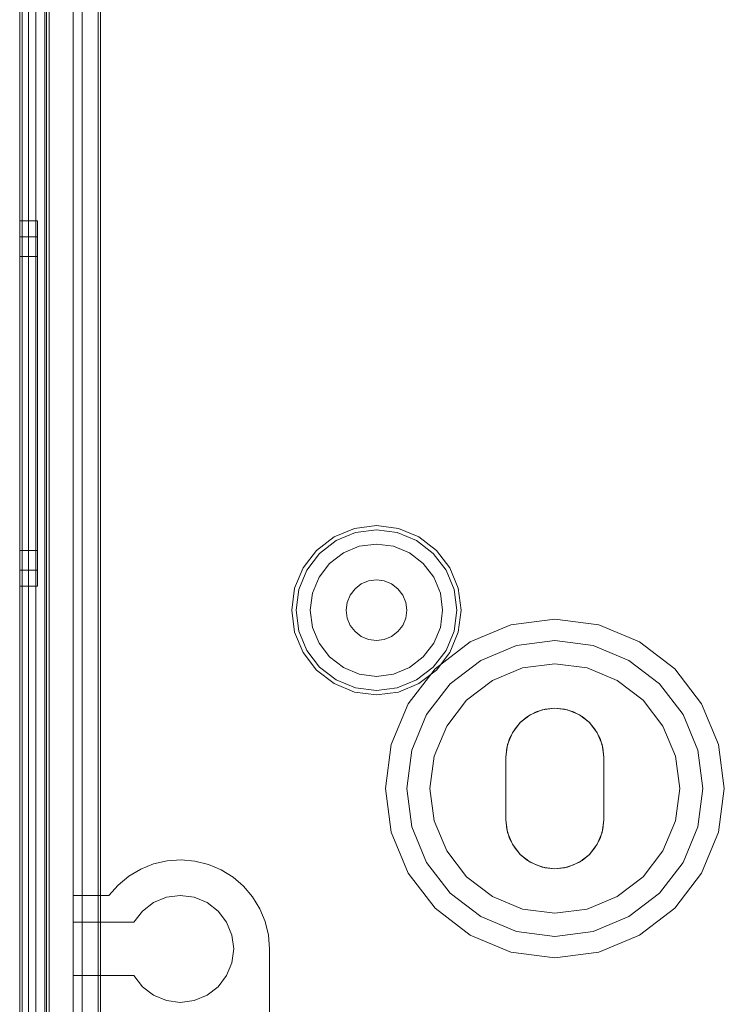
# Model space of a CAD drawing. Extents: x -620 to 300, y 62 to 1112.
# Tile 132 of 200: x 166.575 to 167.192, y 602.736 to 603.599. Entities that reach past the tile are written whole.
import ezdxf

# ---------------------------------------------------------------- set-up
doc = ezdxf.new("R2010")
doc.units = 0
doc.layers.get('0').update_dxf_attribs({"lineweight": 13})

# ---------------------------------------------------------------- blocks, each defined once
blk = doc.blocks.new('Referenz-A06CPVRZL0')
at = {"color": 9, "linetype": 'ByBlock', "lineweight": 13, "ltscale": 0.13, "true_color": 0xc1c9c4}
for p, q in [((166.57515, 605.1517), (166.57515, 602.57358)), ((166.57515, 602.57358), (166.57515, 605.1517)), ((166.59703, 602.57358), (166.59703, 605.1517)), ((166.57515, 602.66733), (166.57515, 605.05795)), ((166.58297, 602.66733), (166.58297, 605.05795)), ((166.59703, 605.0142), (166.59703, 602.71108)), ((166.62203, 602.71108), (166.62203, 605.0142)), ((166.57515, 603.86264), (166.57515, 602.66733)), ((166.57515, 603.86264), (166.57515, 602.65951)), ((166.57515, 602.65951), (166.57515, 603.86264)), ((166.58297, 602.66733), (166.58297, 603.86264)), ((166.58297, 602.65951), (166.58297, 603.86264)), ((166.58297, 603.86264), (166.58297, 602.65951)), ((166.62203, 603.65561), (166.62203, 602.83139)), ((166.6439, 603.65561), (166.6439, 602.84832)), ((166.6439, 602.83139), (166.6439, 603.65561)), ((166.59859, 602.57358), (166.59859, 603.62826)), ((166.59078, 603.42279), (166.57515, 603.42279)), ((166.57515, 603.42279), (166.57515, 603.41734)), ((166.57515, 603.41734), (166.57515, 603.42279)), ((166.59078, 603.41972), (166.59078, 603.42279)), ((166.59078, 603.41972), (166.59078, 603.42279)), ((166.57515, 603.41734), (166.57515, 603.40134)), ((166.57515, 603.40134), (166.57515, 603.41734)), ((166.59078, 603.4106), (166.59078, 603.41972)), ((166.59078, 603.4106), (166.59078, 603.41972)), ((166.59078, 603.40873), (166.57515, 603.40873)), ((166.57515, 603.40873), (166.57515, 603.40375)), ((166.57515, 603.40375), (166.57515, 603.40873)), ((166.57515, 603.40375), (166.57515, 603.38916)), ((166.57515, 603.38916), (166.57515, 603.40375)), ((166.59078, 603.3958), (166.59078, 603.4106)), ((166.59078, 603.3958), (166.59078, 603.4106)), ((166.59078, 603.40592), (166.59078, 603.40873)), ((166.59078, 603.40592), (166.59078, 603.40873)), ((166.59078, 603.39761), (166.59078, 603.40592)), ((166.59078, 603.39761), (166.59078, 603.40592)), ((166.57515, 603.40134), (166.57515, 603.37589)), ((166.57515, 603.37589), (166.57515, 603.40134)), ((166.59078, 603.38411), (166.59078, 603.39761)), ((166.59078, 603.38411), (166.59078, 603.39761)), ((166.59078, 603.37589), (166.59078, 603.3958)), ((166.59078, 603.37589), (166.59078, 603.3958)), ((166.57515, 603.39154), (166.57515, 603.38715)), ((166.59078, 603.39154), (166.57515, 603.39154)), ((166.57515, 603.38715), (166.57515, 603.39154)), ((166.57515, 603.38916), (166.57515, 603.36594)), ((166.57515, 603.36594), (166.57515, 603.38916)), ((166.57515, 603.38715), (166.57515, 603.37427)), ((166.57515, 603.37427), (166.57515, 603.38715)), ((166.59078, 603.38715), (166.59078, 603.39154)), ((166.59078, 603.38715), (166.59078, 603.39154)), ((166.59078, 603.37427), (166.59078, 603.38715)), ((166.59078, 603.37427), (166.59078, 603.38715)), ((166.59078, 603.36594), (166.59078, 603.38411)), ((166.59078, 603.36594), (166.59078, 603.38411)), ((166.57515, 603.37589), (166.57515, 603.34272)), ((166.57515, 603.34272), (166.57515, 603.37589)), ((166.57515, 603.37427), (166.57515, 603.35379)), ((166.57515, 603.35379), (166.57515, 603.37427)), ((166.59078, 603.35162), (166.59078, 603.37589)), ((166.59078, 603.35162), (166.59078, 603.37589)), ((166.59078, 603.35379), (166.59078, 603.37427)), ((166.59078, 603.35379), (166.59078, 603.37427)), ((166.57515, 603.36594), (166.57515, 603.33569)), ((166.57515, 603.33569), (166.57515, 603.36594)), ((166.59078, 603.3438), (166.59078, 603.36594)), ((166.59078, 603.3438), (166.59078, 603.36594)), ((166.57515, 603.35379), (166.57515, 603.32709)), ((166.57515, 603.32709), (166.57515, 603.35379)), ((166.59078, 603.32709), (166.59078, 603.35379)), ((166.59078, 603.32709), (166.59078, 603.35379)), ((166.59078, 603.32393), (166.59078, 603.35162)), ((166.59078, 603.32393), (166.59078, 603.35162)), ((166.57515, 603.34272), (166.57515, 603.30409)), ((166.57515, 603.30409), (166.57515, 603.34272)), ((166.59078, 603.31855), (166.59078, 603.3438)), ((166.59078, 603.31855), (166.59078, 603.3438)), ((166.57515, 603.33569), (166.57515, 603.30045)), ((166.57515, 603.30045), (166.57515, 603.33569)), ((166.57515, 603.32709), (166.57515, 603.296)), ((166.57515, 603.296), (166.57515, 603.32709)), ((166.59078, 603.296), (166.59078, 603.32709)), ((166.59078, 603.296), (166.59078, 603.32709)), ((166.59078, 603.29388), (166.59078, 603.32393)), ((166.59078, 603.29388), (166.59078, 603.32393)), ((166.59078, 603.29114), (166.59078, 603.31855)), ((166.59078, 603.29114), (166.59078, 603.31855)), ((166.57515, 603.30409), (166.57515, 603.26264)), ((166.57515, 603.26264), (166.57515, 603.30409)), ((166.57515, 603.30045), (166.57515, 603.26264)), ((166.57515, 603.26264), (166.57515, 603.30045)), ((166.57515, 603.296), (166.57515, 603.26264)), ((166.57515, 603.26264), (166.57515, 603.296)), ((166.59078, 603.26264), (166.59078, 603.296)), ((166.59078, 603.26264), (166.59078, 603.296)), ((166.59078, 603.26264), (166.59078, 603.29388)), ((166.59078, 603.26264), (166.59078, 603.29388)), ((166.59078, 603.26264), (166.59078, 603.29114)), ((166.59078, 603.26264), (166.59078, 603.29114)), ((166.57515, 603.26264), (166.57515, 603.22483)), ((166.57515, 603.26264), (166.57515, 603.22119)), ((166.57515, 603.26264), (166.57515, 603.22927)), ((166.57515, 603.22483), (166.57515, 603.26264)), ((166.57515, 603.22119), (166.57515, 603.26264)), ((166.57515, 603.22927), (166.57515, 603.26264)), ((166.59078, 603.23414), (166.59078, 603.26264)), ((166.59078, 603.23139), (166.59078, 603.26264)), ((166.59078, 603.22927), (166.59078, 603.26264)), ((166.59078, 603.23414), (166.59078, 603.26264)), ((166.59078, 603.23139), (166.59078, 603.26264)), ((166.59078, 603.22927), (166.59078, 603.26264)), ((166.59078, 603.20673), (166.59078, 603.23414)), ((166.59078, 603.20673), (166.59078, 603.23414)), ((166.59078, 603.20135), (166.59078, 603.23139)), ((166.59078, 603.20135), (166.59078, 603.23139)), ((166.57515, 603.22927), (166.57515, 603.19819)), ((166.57515, 603.19819), (166.57515, 603.22927)), ((166.57515, 603.22483), (166.57515, 603.18959)), ((166.57515, 603.18959), (166.57515, 603.22483)), ((166.59078, 603.19819), (166.59078, 603.22927)), ((166.59078, 603.19819), (166.59078, 603.22927)), ((166.57515, 603.22119), (166.57515, 603.18256)), ((166.57515, 603.18256), (166.57515, 603.22119)), ((166.59078, 603.18147), (166.59078, 603.20673)), ((166.59078, 603.18147), (166.59078, 603.20673)), ((166.57515, 603.19819), (166.57515, 603.17149)), ((166.57515, 603.17149), (166.57515, 603.19819)), ((166.59078, 603.17366), (166.59078, 603.20135)), ((166.59078, 603.17366), (166.59078, 603.20135)), ((166.59078, 603.17149), (166.59078, 603.19819)), ((166.59078, 603.17149), (166.59078, 603.19819)), ((166.57515, 603.18959), (166.57515, 603.15933)), ((166.57515, 603.15933), (166.57515, 603.18959)), ((166.57515, 603.18256), (166.57515, 603.14939)), ((166.57515, 603.14939), (166.57515, 603.18256)), ((166.59078, 603.15933), (166.59078, 603.18147)), ((166.59078, 603.15933), (166.59078, 603.18147)), ((166.57515, 603.17149), (166.57515, 603.151)), ((166.57515, 603.151), (166.57515, 603.17149)), ((166.59078, 603.14939), (166.59078, 603.17366)), ((166.59078, 603.14939), (166.59078, 603.17366)), ((166.59078, 603.151), (166.59078, 603.17149)), ((166.59078, 603.151), (166.59078, 603.17149)), ((166.57515, 603.15933), (166.57515, 603.13612)), ((166.57515, 603.13612), (166.57515, 603.15933)), ((166.59078, 603.14117), (166.59078, 603.15933)), ((166.59078, 603.14117), (166.59078, 603.15933)), ((166.86845, 603.15308), (166.85055, 603.14566)), ((166.88765, 603.15561), (166.86845, 603.15308)), ((166.90686, 603.15308), (166.88765, 603.15561)), ((166.92476, 603.14566), (166.90686, 603.15308)), ((166.57515, 603.151), (166.57515, 603.13812)), ((166.57515, 603.13812), (166.57515, 603.151)), ((166.57515, 603.14939), (166.57515, 603.12394)), ((166.57515, 603.12394), (166.57515, 603.14939)), ((166.59078, 603.13812), (166.59078, 603.151)), ((166.59078, 603.13812), (166.59078, 603.151)), ((166.59078, 603.12947), (166.59078, 603.14939)), ((166.59078, 603.12947), (166.59078, 603.14939)), ((166.85055, 603.14566), (166.83517, 603.13387)), ((166.85246, 603.14236), (166.86943, 603.14939)), ((166.86943, 603.14939), (166.88765, 603.15179)), ((166.88765, 603.15179), (166.90588, 603.14939)), ((166.90588, 603.14939), (166.92285, 603.14236)), ((166.94014, 603.13387), (166.92476, 603.14566)), ((166.57515, 603.13812), (166.57515, 603.13373)), ((166.57515, 603.13373), (166.57515, 603.13812)), ((166.57515, 603.13612), (166.57515, 603.12152)), ((166.57515, 603.12152), (166.57515, 603.13612)), ((166.59078, 603.12767), (166.59078, 603.14117)), ((166.59078, 603.12767), (166.59078, 603.14117)), ((166.59078, 603.13373), (166.59078, 603.13812)), ((166.59078, 603.13373), (166.59078, 603.13812)), ((166.83788, 603.13117), (166.85246, 603.14236)), ((166.87265, 603.13738), (166.85867, 603.13159)), ((166.87265, 603.13738), (166.85867, 603.13159)), ((166.88765, 603.13936), (166.87265, 603.13738)), ((166.88765, 603.13936), (166.87265, 603.13738)), ((166.90266, 603.13738), (166.88765, 603.13936)), ((166.90266, 603.13738), (166.88765, 603.13936)), ((166.91664, 603.13159), (166.90266, 603.13738)), ((166.91664, 603.13159), (166.90266, 603.13738)), ((166.92285, 603.14236), (166.93743, 603.13117)), ((166.57515, 603.13373), (166.59078, 603.13373)), ((166.59078, 603.11467), (166.59078, 603.12947)), ((166.59078, 603.11467), (166.59078, 603.12947)), ((166.59078, 603.11935), (166.59078, 603.12767)), ((166.59078, 603.11935), (166.59078, 603.12767)), ((166.83517, 603.13387), (166.82338, 603.1185)), ((166.82669, 603.11659), (166.83788, 603.13117)), ((166.85867, 603.13159), (166.84666, 603.12238)), ((166.85867, 603.13159), (166.84666, 603.12238)), ((166.92865, 603.12238), (166.91664, 603.13159)), ((166.92865, 603.12238), (166.91664, 603.13159)), ((166.93743, 603.13117), (166.94862, 603.11659)), ((166.95193, 603.1185), (166.94014, 603.13387)), ((166.57515, 603.12394), (166.57515, 603.10794)), ((166.57515, 603.10794), (166.57515, 603.12394)), ((166.57515, 603.12152), (166.57515, 603.11654)), ((166.57515, 603.11654), (166.57515, 603.12152)), ((166.59078, 603.11654), (166.59078, 603.11935)), ((166.59078, 603.11654), (166.59078, 603.11935)), ((166.82338, 603.1185), (166.81597, 603.1006)), ((166.84666, 603.12238), (166.83745, 603.11037)), ((166.84666, 603.12238), (166.83745, 603.11037)), ((166.93786, 603.11037), (166.92865, 603.12238)), ((166.93786, 603.11037), (166.92865, 603.12238)), ((166.95934, 603.1006), (166.95193, 603.1185)), ((166.57515, 603.11654), (166.59078, 603.11654)), ((166.59078, 603.10556), (166.59078, 603.11467)), ((166.59078, 603.10556), (166.59078, 603.11467)), ((166.81965, 603.09961), (166.82669, 603.11659)), ((166.83745, 603.11037), (166.83166, 603.09639)), ((166.83745, 603.11037), (166.83166, 603.09639)), ((166.94365, 603.09639), (166.93786, 603.11037)), ((166.94365, 603.09639), (166.93786, 603.11037)), ((166.94862, 603.11659), (166.95566, 603.09961)), ((166.57515, 603.10794), (166.57515, 603.10248)), ((166.57515, 603.10248), (166.57515, 603.10794)), ((166.57515, 603.10248), (166.59078, 603.10248)), ((166.59078, 603.10248), (166.59078, 603.10556)), ((166.59078, 603.10248), (166.59078, 603.10556)), ((166.87437, 603.10439), (166.86887, 603.10017)), ((166.86887, 603.10017), (166.87437, 603.10439)), ((166.88078, 603.10705), (166.87437, 603.10439)), ((166.87437, 603.10439), (166.88078, 603.10705)), ((166.88765, 603.10795), (166.88078, 603.10705)), ((166.88078, 603.10705), (166.88765, 603.10795)), ((166.89453, 603.10705), (166.88765, 603.10795)), ((166.88765, 603.10795), (166.89453, 603.10705)), ((166.90094, 603.10439), (166.89453, 603.10705)), ((166.89453, 603.10705), (166.90094, 603.10439)), ((166.90644, 603.10017), (166.90094, 603.10439)), ((166.90094, 603.10439), (166.90644, 603.10017)), ((166.81597, 603.1006), (166.81344, 603.08139)), ((166.81726, 603.08139), (166.81965, 603.09961)), ((166.83166, 603.09639), (166.82969, 603.08139)), ((166.83166, 603.09639), (166.82969, 603.08139)), ((166.86465, 603.09467), (166.862, 603.08826)), ((166.862, 603.08826), (166.86465, 603.09467)), ((166.86887, 603.10017), (166.86465, 603.09467)), ((166.86465, 603.09467), (166.86887, 603.10017)), ((166.91066, 603.09467), (166.90644, 603.10017)), ((166.90644, 603.10017), (166.91066, 603.09467)), ((166.91331, 603.08826), (166.91066, 603.09467)), ((166.91066, 603.09467), (166.91331, 603.08826)), ((166.94562, 603.08139), (166.94365, 603.09639)), ((166.94562, 603.08139), (166.94365, 603.09639)), ((166.95566, 603.09961), (166.95805, 603.08139)), ((166.96187, 603.08139), (166.95934, 603.1006)), ((166.862, 603.08826), (166.86109, 603.08139)), ((166.86109, 603.08139), (166.862, 603.08826)), ((166.91422, 603.08139), (166.91331, 603.08826)), ((166.91331, 603.08826), (166.91422, 603.08139)), ((166.81344, 603.08139), (166.81597, 603.06218)), ((166.81965, 603.06317), (166.81726, 603.08139)), ((166.82969, 603.08139), (166.83166, 603.06638)), ((166.82969, 603.08139), (166.83166, 603.06638)), ((166.86109, 603.08139), (166.862, 603.07451)), ((166.862, 603.07451), (166.86109, 603.08139)), ((166.91331, 603.07451), (166.91422, 603.08139)), ((166.91422, 603.08139), (166.91331, 603.07451)), ((166.94365, 603.06638), (166.94562, 603.08139)), ((166.94365, 603.06638), (166.94562, 603.08139)), ((166.95805, 603.08139), (166.95566, 603.06317)), ((166.95934, 603.06218), (166.96187, 603.08139)), ((166.83166, 603.06638), (166.83745, 603.0524)), ((166.83166, 603.06638), (166.83745, 603.0524)), ((166.862, 603.07451), (166.86465, 603.06811)), ((166.86465, 603.06811), (166.862, 603.07451)), ((166.86465, 603.06811), (166.86887, 603.06261)), ((166.86887, 603.06261), (166.86465, 603.06811)), ((166.90644, 603.06261), (166.91066, 603.06811)), ((166.91066, 603.06811), (166.90644, 603.06261)), ((166.91066, 603.06811), (166.91331, 603.07451)), ((166.91331, 603.07451), (166.91066, 603.06811)), ((166.93786, 603.0524), (166.94365, 603.06638)), ((166.93786, 603.0524), (166.94365, 603.06638)), ((167.00549, 603.06852), (166.96969, 603.05369)), ((167.00549, 603.06852), (166.96969, 603.05369)), ((167.0439, 603.07358), (167.00549, 603.06852)), ((167.0439, 603.07358), (167.00549, 603.06852)), ((167.08232, 603.06852), (167.0439, 603.07358)), ((167.08232, 603.06852), (167.0439, 603.07358)), ((167.11812, 603.05369), (167.08232, 603.06852)), ((167.11812, 603.05369), (167.08232, 603.06852)), ((166.81597, 603.06218), (166.82338, 603.04428)), ((166.82669, 603.04619), (166.81965, 603.06317)), ((166.86887, 603.06261), (166.87437, 603.05838)), ((166.87437, 603.05838), (166.86887, 603.06261)), ((166.87437, 603.05838), (166.88078, 603.05573)), ((166.88078, 603.05573), (166.87437, 603.05838)), ((166.89453, 603.05573), (166.90094, 603.05838)), ((166.90094, 603.05838), (166.89453, 603.05573)), ((166.90094, 603.05838), (166.90644, 603.06261)), ((166.90644, 603.06261), (166.90094, 603.05838)), ((166.95566, 603.06317), (166.94862, 603.04619)), ((166.95193, 603.04428), (166.95934, 603.06218)), ((166.83745, 603.0524), (166.84666, 603.0404)), ((166.83745, 603.0524), (166.84666, 603.0404)), ((166.88078, 603.05573), (166.88765, 603.05483)), ((166.88765, 603.05483), (166.88078, 603.05573)), ((166.88765, 603.05483), (166.89453, 603.05573)), ((166.89453, 603.05573), (166.88765, 603.05483)), ((166.92865, 603.0404), (166.93786, 603.0524)), ((166.92865, 603.0404), (166.93786, 603.0524)), ((166.96969, 603.05369), (166.93894, 603.0301)), ((166.96969, 603.05369), (166.93894, 603.0301)), ((166.97906, 603.03745), (167.01034, 603.05041)), ((167.01034, 603.05041), (166.97906, 603.03745)), ((167.01034, 603.05041), (167.0439, 603.05483)), ((167.0439, 603.05483), (167.01034, 603.05041)), ((167.0439, 603.05483), (167.07747, 603.05041)), ((167.07747, 603.05041), (167.0439, 603.05483)), ((167.07747, 603.05041), (167.10875, 603.03745)), ((167.10875, 603.03745), (167.07747, 603.05041)), ((167.14887, 603.0301), (167.11812, 603.05369)), ((167.14887, 603.0301), (167.11812, 603.05369)), ((166.82338, 603.04428), (166.83517, 603.02891)), ((166.83788, 603.03161), (166.82669, 603.04619)), ((166.84666, 603.0404), (166.85867, 603.03119)), ((166.84666, 603.0404), (166.85867, 603.03119)), ((166.91664, 603.03119), (166.92865, 603.0404)), ((166.91664, 603.03119), (166.92865, 603.0404)), ((166.94862, 603.04619), (166.93743, 603.03161)), ((166.94014, 603.02891), (166.95193, 603.04428)), ((166.85246, 603.02042), (166.83788, 603.03161)), ((166.93743, 603.03161), (166.92285, 603.02042)), ((166.9522, 603.01684), (166.97906, 603.03745)), ((166.97906, 603.03745), (166.9522, 603.01684)), ((167.0439, 603.03451), (167.0156, 603.03079)), ((167.0156, 603.03079), (167.0439, 603.03451)), ((167.07221, 603.03079), (167.0439, 603.03451)), ((167.0439, 603.03451), (167.07221, 603.03079)), ((167.10875, 603.03745), (167.13561, 603.01684)), ((167.13561, 603.01684), (167.10875, 603.03745)), ((166.83517, 603.02891), (166.85055, 603.01711)), ((166.85867, 603.03119), (166.87265, 603.02539)), ((166.85867, 603.03119), (166.87265, 603.02539)), ((166.87265, 603.02539), (166.88765, 603.02342)), ((166.87265, 603.02539), (166.88765, 603.02342)), ((166.88765, 603.02342), (166.90266, 603.02539)), ((166.88765, 603.02342), (166.90266, 603.02539)), ((166.90266, 603.02539), (166.91664, 603.03119)), ((166.90266, 603.02539), (166.91664, 603.03119)), ((166.93894, 603.0301), (166.91535, 602.99936)), ((166.93894, 603.0301), (166.91535, 602.99936)), ((166.92476, 603.01711), (166.94014, 603.02891)), ((167.0156, 603.03079), (166.98922, 603.01986)), ((166.98922, 603.01986), (167.0156, 603.03079)), ((167.09859, 603.01986), (167.07221, 603.03079)), ((167.07221, 603.03079), (167.09859, 603.01986)), ((167.17246, 602.99936), (167.14887, 603.0301)), ((167.17246, 602.99936), (167.14887, 603.0301)), ((166.85055, 603.01711), (166.86845, 603.0097)), ((166.86943, 603.01339), (166.85246, 603.02042)), ((166.92285, 603.02042), (166.90588, 603.01339)), ((166.90686, 603.0097), (166.92476, 603.01711)), ((166.93159, 602.98998), (166.9522, 603.01684)), ((166.9522, 603.01684), (166.93159, 602.98998)), ((166.98922, 603.01986), (166.96657, 603.00248)), ((166.96657, 603.00248), (166.98922, 603.01986)), ((167.12124, 603.00248), (167.09859, 603.01986)), ((167.09859, 603.01986), (167.12124, 603.00248)), ((167.13561, 603.01684), (167.15622, 602.98998)), ((167.15622, 602.98998), (167.13561, 603.01684)), ((166.86845, 603.0097), (166.88765, 603.00717)), ((166.88765, 603.01099), (166.86943, 603.01339)), ((166.90588, 603.01339), (166.88765, 603.01099)), ((166.88765, 603.00717), (166.90686, 603.0097)), ((166.91535, 602.99936), (166.90053, 602.96356)), ((166.91535, 602.99936), (166.90053, 602.96356)), ((166.96657, 603.00248), (166.94918, 602.97983)), ((166.94918, 602.97983), (166.96657, 603.00248)), ((167.13863, 602.97983), (167.12124, 603.00248)), ((167.12124, 603.00248), (167.13863, 602.97983)), ((167.18728, 602.96356), (167.17246, 602.99936)), ((167.18728, 602.96356), (167.17246, 602.99936)), ((166.91864, 602.9587), (166.93159, 602.98998)), ((166.93159, 602.98998), (166.91864, 602.9587)), ((167.01352, 602.98287), (167.02242, 602.98969)), ((167.02242, 602.98969), (167.01352, 602.98287)), ((167.02003, 602.98821), (167.02746, 602.99218)), ((167.02746, 602.99218), (167.02003, 602.98821)), ((167.02242, 602.98969), (167.03278, 602.99399)), ((167.03278, 602.99399), (167.02242, 602.98969)), ((167.02746, 602.99218), (167.03552, 602.99463)), ((167.03552, 602.99463), (167.02746, 602.99218)), ((167.03278, 602.99399), (167.0439, 602.99545)), ((167.0439, 602.99545), (167.03278, 602.99399)), ((167.03552, 602.99463), (167.0439, 602.99545)), ((167.0439, 602.99545), (167.03552, 602.99463)), ((167.0439, 602.99545), (167.05229, 602.99463)), ((167.05229, 602.99463), (167.0439, 602.99545)), ((167.0439, 602.99545), (167.05503, 602.99399)), ((167.05503, 602.99399), (167.0439, 602.99545)), ((167.05229, 602.99463), (167.06035, 602.99218)), ((167.06035, 602.99218), (167.05229, 602.99463)), ((167.05503, 602.99399), (167.06539, 602.98969)), ((167.06539, 602.98969), (167.05503, 602.99399)), ((167.06035, 602.99218), (167.06778, 602.98821)), ((167.06778, 602.98821), (167.06035, 602.99218)), ((167.06539, 602.98969), (167.07429, 602.98287)), ((167.07429, 602.98287), (167.06539, 602.98969)), ((167.15622, 602.98998), (167.16917, 602.9587)), ((167.16917, 602.9587), (167.15622, 602.98998)), ((166.94918, 602.97983), (166.93826, 602.95345)), ((166.93826, 602.95345), (166.94918, 602.97983)), ((167.00669, 602.97397), (167.01352, 602.98287)), ((167.01352, 602.98287), (167.00669, 602.97397)), ((167.00818, 602.97635), (167.01352, 602.98287)), ((167.01352, 602.98287), (167.00818, 602.97635)), ((167.01352, 602.98287), (167.02003, 602.98821)), ((167.02003, 602.98821), (167.01352, 602.98287)), ((167.06778, 602.98821), (167.07429, 602.98287)), ((167.07429, 602.98287), (167.06778, 602.98821)), ((167.07429, 602.98287), (167.07963, 602.97635)), ((167.07963, 602.97635), (167.07429, 602.98287)), ((167.07429, 602.98287), (167.08112, 602.97397)), ((167.08112, 602.97397), (167.07429, 602.98287)), ((167.14955, 602.95345), (167.13863, 602.97983)), ((167.13863, 602.97983), (167.14955, 602.95345)), ((167.0024, 602.9636), (167.00669, 602.97397)), ((167.00669, 602.97397), (167.0024, 602.9636)), ((167.00421, 602.96893), (167.00818, 602.97635)), ((167.00818, 602.97635), (167.00421, 602.96893)), ((167.07963, 602.97635), (167.0836, 602.96893)), ((167.0836, 602.96893), (167.07963, 602.97635)), ((167.08112, 602.97397), (167.08541, 602.9636)), ((167.08541, 602.9636), (167.08112, 602.97397)), ((166.90053, 602.96356), (166.89547, 602.92514)), ((166.90053, 602.96356), (166.89547, 602.92514)), ((167.00094, 602.95248), (167.0024, 602.9636)), ((167.0024, 602.9636), (167.00094, 602.95248)), ((167.00176, 602.96086), (167.00421, 602.96893)), ((167.00421, 602.96893), (167.00176, 602.96086)), ((167.0836, 602.96893), (167.08605, 602.96086)), ((167.08605, 602.96086), (167.0836, 602.96893)), ((167.08541, 602.9636), (167.08687, 602.95248)), ((167.08687, 602.95248), (167.08541, 602.9636)), ((167.19234, 602.92514), (167.18728, 602.96356)), ((167.19234, 602.92514), (167.18728, 602.96356)), ((166.91422, 602.92514), (166.91864, 602.9587)), ((166.91864, 602.9587), (166.91422, 602.92514)), ((167.00094, 602.95248), (167.00176, 602.96086)), ((167.00176, 602.96086), (167.00094, 602.95248)), ((167.08605, 602.96086), (167.08687, 602.95248)), ((167.08687, 602.95248), (167.08605, 602.96086)), ((167.16917, 602.9587), (167.17359, 602.92514)), ((167.17359, 602.92514), (167.16917, 602.9587)), ((166.93826, 602.95345), (166.93453, 602.92514)), ((166.93453, 602.92514), (166.93826, 602.95345)), ((167.00094, 602.92514), (167.00094, 602.95248)), ((167.00094, 602.95248), (167.00094, 602.92514)), ((167.00094, 602.95248), (167.00094, 602.95248)), ((167.00094, 602.89779), (167.00094, 602.95248)), ((167.00094, 602.95248), (167.00094, 602.89779)), ((167.00094, 602.95248), (167.00094, 602.95248)), ((167.08687, 602.95248), (167.08687, 602.92514)), ((167.08687, 602.92514), (167.08687, 602.95248)), ((167.08687, 602.95248), (167.08687, 602.95248)), ((167.08687, 602.95248), (167.08687, 602.89779)), ((167.08687, 602.89779), (167.08687, 602.95248)), ((167.08687, 602.95248), (167.08687, 602.95248)), ((167.15328, 602.92514), (167.14955, 602.95345)), ((167.14955, 602.95345), (167.15328, 602.92514)), ((166.89547, 602.92514), (166.90053, 602.88672)), ((166.89547, 602.92514), (166.90053, 602.88672)), ((166.91864, 602.89157), (166.91422, 602.92514)), ((166.91422, 602.92514), (166.91864, 602.89157)), ((166.93453, 602.92514), (166.93826, 602.89683)), ((166.93826, 602.89683), (166.93453, 602.92514)), ((167.00094, 602.89779), (167.00094, 602.92514)), ((167.00094, 602.92514), (167.00094, 602.89779)), ((167.08687, 602.92514), (167.08687, 602.89779)), ((167.08687, 602.89779), (167.08687, 602.92514)), ((167.14955, 602.89683), (167.15328, 602.92514)), ((167.15328, 602.92514), (167.14955, 602.89683)), ((167.17359, 602.92514), (167.16917, 602.89157)), ((167.16917, 602.89157), (167.17359, 602.92514)), ((167.18728, 602.88672), (167.19234, 602.92514)), ((167.18728, 602.88672), (167.19234, 602.92514)), ((166.93826, 602.89683), (166.94918, 602.87045)), ((166.94918, 602.87045), (166.93826, 602.89683)), ((167.00176, 602.88941), (167.00094, 602.89779)), ((167.00094, 602.89779), (167.00176, 602.88941)), ((167.00094, 602.89779), (167.00094, 602.89779)), ((167.0024, 602.88667), (167.00094, 602.89779)), ((167.00094, 602.89779), (167.0024, 602.88667)), ((167.00094, 602.89779), (167.00094, 602.89779)), ((167.08687, 602.89779), (167.08541, 602.88667)), ((167.08541, 602.88667), (167.08687, 602.89779)), ((167.08687, 602.89779), (167.08605, 602.88941)), ((167.08605, 602.88941), (167.08687, 602.89779)), ((167.08687, 602.89779), (167.08687, 602.89779)), ((167.08687, 602.89779), (167.08687, 602.89779)), ((167.13863, 602.87045), (167.14955, 602.89683)), ((167.14955, 602.89683), (167.13863, 602.87045)), ((166.90053, 602.88672), (166.91535, 602.85092)), ((166.90053, 602.88672), (166.91535, 602.85092)), ((166.93159, 602.86029), (166.91864, 602.89157)), ((166.91864, 602.89157), (166.93159, 602.86029)), ((167.00421, 602.88135), (167.00176, 602.88941)), ((167.00176, 602.88941), (167.00421, 602.88135)), ((167.00669, 602.87631), (167.0024, 602.88667)), ((167.0024, 602.88667), (167.00669, 602.87631)), ((167.08541, 602.88667), (167.08112, 602.87631)), ((167.08112, 602.87631), (167.08541, 602.88667)), ((167.08605, 602.88941), (167.0836, 602.88135)), ((167.0836, 602.88135), (167.08605, 602.88941)), ((167.16917, 602.89157), (167.15622, 602.86029)), ((167.15622, 602.86029), (167.16917, 602.89157)), ((167.17246, 602.85092), (167.18728, 602.88672)), ((167.17246, 602.85092), (167.18728, 602.88672)), ((167.00818, 602.87392), (167.00421, 602.88135)), ((167.00421, 602.88135), (167.00818, 602.87392)), ((167.01352, 602.86741), (167.00669, 602.87631)), ((167.00669, 602.87631), (167.01352, 602.86741)), ((167.08112, 602.87631), (167.07429, 602.86741)), ((167.07429, 602.86741), (167.08112, 602.87631)), ((167.0836, 602.88135), (167.07963, 602.87392)), ((167.07963, 602.87392), (167.0836, 602.88135)), ((166.94918, 602.87045), (166.96657, 602.8478)), ((166.96657, 602.8478), (166.94918, 602.87045)), ((167.01352, 602.86741), (167.00818, 602.87392)), ((167.00818, 602.87392), (167.01352, 602.86741)), ((167.07963, 602.87392), (167.07429, 602.86741)), ((167.07429, 602.86741), (167.07963, 602.87392)), ((167.12124, 602.8478), (167.13863, 602.87045)), ((167.13863, 602.87045), (167.12124, 602.8478)), ((166.68117, 602.85456), (166.69249, 602.85908)), ((166.69249, 602.85908), (166.68117, 602.85456)), ((166.69249, 602.85908), (166.70436, 602.8618)), ((166.70436, 602.8618), (166.69249, 602.85908)), ((166.70436, 602.8618), (166.71652, 602.86263)), ((166.71652, 602.86263), (166.70436, 602.8618)), ((166.71652, 602.86263), (166.72866, 602.86157)), ((166.72866, 602.86157), (166.71652, 602.86263)), ((166.72866, 602.86157), (166.74049, 602.85863)), ((166.74049, 602.85863), (166.72866, 602.86157)), ((166.9522, 602.83344), (166.93159, 602.86029)), ((166.93159, 602.86029), (166.9522, 602.83344)), ((167.02003, 602.86207), (167.01352, 602.86741)), ((167.01352, 602.86741), (167.02003, 602.86207)), ((167.02242, 602.86058), (167.01352, 602.86741)), ((167.01352, 602.86741), (167.02242, 602.86058)), ((167.02746, 602.8581), (167.02003, 602.86207)), ((167.02003, 602.86207), (167.02746, 602.8581)), ((167.03278, 602.85629), (167.02242, 602.86058)), ((167.02242, 602.86058), (167.03278, 602.85629)), ((167.06539, 602.86058), (167.05503, 602.85629)), ((167.05503, 602.85629), (167.06539, 602.86058)), ((167.06778, 602.86207), (167.06035, 602.8581)), ((167.06035, 602.8581), (167.06778, 602.86207)), ((167.07429, 602.86741), (167.06539, 602.86058)), ((167.06539, 602.86058), (167.07429, 602.86741)), ((167.07429, 602.86741), (167.06778, 602.86207)), ((167.06778, 602.86207), (167.07429, 602.86741)), ((167.15622, 602.86029), (167.13561, 602.83344)), ((167.13561, 602.83344), (167.15622, 602.86029)), ((166.6707, 602.84832), (166.68117, 602.85456)), ((166.68117, 602.85456), (166.6707, 602.84832)), ((166.74049, 602.85863), (166.75171, 602.85389)), ((166.75171, 602.85389), (166.74049, 602.85863)), ((166.75171, 602.85389), (166.76206, 602.84746)), ((166.76206, 602.84746), (166.75171, 602.85389)), ((166.91535, 602.85092), (166.93894, 602.82018)), ((166.91535, 602.85092), (166.93894, 602.82018)), ((167.03552, 602.85565), (167.02746, 602.8581)), ((167.02746, 602.8581), (167.03552, 602.85565)), ((167.0439, 602.85483), (167.03278, 602.85629)), ((167.03278, 602.85629), (167.0439, 602.85483)), ((167.0439, 602.85483), (167.03552, 602.85565)), ((167.03552, 602.85565), (167.0439, 602.85483)), ((167.05503, 602.85629), (167.0439, 602.85483)), ((167.0439, 602.85483), (167.05503, 602.85629)), ((167.05229, 602.85565), (167.0439, 602.85483)), ((167.0439, 602.85483), (167.05229, 602.85565)), ((167.06035, 602.8581), (167.05229, 602.85565)), ((167.05229, 602.85565), (167.06035, 602.8581)), ((167.14887, 602.82018), (167.17246, 602.85092)), ((167.14887, 602.82018), (167.17246, 602.85092)), ((166.6439, 602.84832), (166.6439, 602.84054)), ((166.66133, 602.84054), (166.6707, 602.84832)), ((166.6707, 602.84832), (166.66133, 602.84054)), ((166.76206, 602.84746), (166.77128, 602.83949)), ((166.77128, 602.83949), (166.76206, 602.84746)), ((166.96657, 602.8478), (166.98922, 602.83042)), ((166.98922, 602.83042), (166.96657, 602.8478)), ((167.09859, 602.83042), (167.12124, 602.8478)), ((167.12124, 602.8478), (167.09859, 602.83042)), ((166.6439, 602.84054), (166.6439, 602.83139)), ((166.65328, 602.83139), (166.66133, 602.84054)), ((166.66133, 602.84054), (166.65328, 602.83139)), ((166.77128, 602.83949), (166.77916, 602.83019)), ((166.77916, 602.83019), (166.77128, 602.83949)), ((166.97906, 602.81283), (166.9522, 602.83344)), ((166.9522, 602.83344), (166.97906, 602.81283)), ((167.13561, 602.83344), (167.10875, 602.81283)), ((167.10875, 602.81283), (167.13561, 602.83344)), ((166.65328, 602.83139), (166.62203, 602.83139)), ((166.62203, 602.83139), (166.62203, 602.80795)), ((166.62203, 602.83139), (166.6439, 602.83139)), ((166.62203, 602.83139), (166.62203, 602.83139)), ((166.6439, 602.83139), (166.65328, 602.83139)), ((166.6439, 602.83139), (166.6439, 602.83139)), ((166.65328, 602.83139), (166.65328, 602.83139)), ((166.69234, 602.82511), (166.68263, 602.81766)), ((166.68263, 602.81766), (166.69234, 602.82511)), ((166.70365, 602.82979), (166.69234, 602.82511)), ((166.69234, 602.82511), (166.70365, 602.82979)), ((166.71578, 602.83139), (166.70365, 602.82979)), ((166.70365, 602.82979), (166.71578, 602.83139)), ((166.72791, 602.82979), (166.71578, 602.83139)), ((166.71578, 602.83139), (166.72791, 602.82979)), ((166.73922, 602.82511), (166.72791, 602.82979)), ((166.72791, 602.82979), (166.73922, 602.82511)), ((166.74893, 602.81766), (166.73922, 602.82511)), ((166.73922, 602.82511), (166.74893, 602.81766)), ((166.77916, 602.83019), (166.78549, 602.81978)), ((166.78549, 602.81978), (166.77916, 602.83019)), ((166.98922, 602.83042), (167.0156, 602.81949)), ((167.0156, 602.81949), (166.98922, 602.83042)), ((167.07221, 602.81949), (167.09859, 602.83042)), ((167.09859, 602.83042), (167.07221, 602.81949)), ((166.68263, 602.81766), (166.67519, 602.80795)), ((166.67519, 602.80795), (166.68263, 602.81766)), ((166.75637, 602.80795), (166.74893, 602.81766)), ((166.74893, 602.81766), (166.75637, 602.80795)), ((166.78549, 602.81978), (166.79013, 602.80851)), ((166.79013, 602.80851), (166.78549, 602.81978)), ((166.93894, 602.82018), (166.96969, 602.79659)), ((166.93894, 602.82018), (166.96969, 602.79659)), ((167.0156, 602.81949), (167.0439, 602.81576)), ((167.0439, 602.81576), (167.0156, 602.81949)), ((167.0439, 602.81576), (167.07221, 602.81949)), ((167.07221, 602.81949), (167.0439, 602.81576)), ((167.11812, 602.79659), (167.14887, 602.82018)), ((167.11812, 602.79659), (167.14887, 602.82018)), ((166.62203, 602.80795), (166.62203, 602.76108)), ((166.67519, 602.80795), (166.62203, 602.80795)), ((166.62203, 602.80795), (166.67519, 602.80795)), ((166.62203, 602.80795), (166.62203, 602.80795)), ((166.67519, 602.80795), (166.67519, 602.80795)), ((166.76106, 602.79665), (166.75637, 602.80795)), ((166.75637, 602.80795), (166.76106, 602.79665)), ((166.79013, 602.80851), (166.79295, 602.79666)), ((166.79295, 602.79666), (166.79013, 602.80851)), ((167.01034, 602.79987), (166.97906, 602.81283)), ((166.97906, 602.81283), (167.01034, 602.79987)), ((167.10875, 602.81283), (167.07747, 602.79987)), ((167.07747, 602.79987), (167.10875, 602.81283)), ((167.0439, 602.79545), (167.01034, 602.79987)), ((167.01034, 602.79987), (167.0439, 602.79545)), ((167.07747, 602.79987), (167.0439, 602.79545)), ((167.0439, 602.79545), (167.07747, 602.79987)), ((166.76265, 602.78451), (166.76106, 602.79665)), ((166.76106, 602.79665), (166.76265, 602.78451)), ((166.79295, 602.79666), (166.7939, 602.78451)), ((166.7939, 602.78451), (166.79295, 602.79666)), ((166.96969, 602.79659), (167.00549, 602.78176)), ((166.96969, 602.79659), (167.00549, 602.78176)), ((167.08232, 602.78176), (167.11812, 602.79659)), ((167.08232, 602.78176), (167.11812, 602.79659)), ((166.76106, 602.77238), (166.76265, 602.78451)), ((166.76265, 602.78451), (166.76106, 602.77238)), ((166.7939, 602.78451), (166.7939, 602.61821)), ((166.7939, 602.63238), (166.7939, 602.78451)), ((166.7939, 602.78451), (166.7939, 602.78451)), ((167.00549, 602.78176), (167.0439, 602.7767)), ((167.00549, 602.78176), (167.0439, 602.7767)), ((167.0439, 602.7767), (167.08232, 602.78176)), ((167.0439, 602.7767), (167.08232, 602.78176)), ((166.75637, 602.76108), (166.76106, 602.77238)), ((166.76106, 602.77238), (166.75637, 602.76108)), ((166.62203, 602.76108), (166.67519, 602.76108)), ((166.62203, 602.76108), (166.62203, 602.71108)), ((166.67519, 602.76108), (166.62203, 602.76108)), ((166.62203, 602.76108), (166.62203, 602.76108)), ((166.67519, 602.76108), (166.68263, 602.75137)), ((166.68263, 602.75137), (166.67519, 602.76108)), ((166.67519, 602.76108), (166.67519, 602.76108)), ((166.74893, 602.75137), (166.75637, 602.76108)), ((166.75637, 602.76108), (166.74893, 602.75137)), ((166.68263, 602.75137), (166.69234, 602.74392)), ((166.69234, 602.74392), (166.68263, 602.75137)), ((166.73922, 602.74392), (166.74893, 602.75137)), ((166.74893, 602.75137), (166.73922, 602.74392)), ((166.69234, 602.74392), (166.70365, 602.73924)), ((166.70365, 602.73924), (166.69234, 602.74392)), ((166.70365, 602.73924), (166.71578, 602.73764)), ((166.71578, 602.73764), (166.70365, 602.73924)), ((166.71578, 602.73764), (166.72791, 602.73924)), ((166.72791, 602.73924), (166.71578, 602.73764)), ((166.72791, 602.73924), (166.73922, 602.74392)), ((166.73922, 602.74392), (166.72791, 602.73924))]:
    blk.add_line(p, q, dxfattribs=at)
at = {"color": 251, "linetype": 'ByBlock', "lineweight": 13, "ltscale": 0.13, "true_color": 0x636363}
for p, q in [((166.57515, 605.1517), (166.57515, 602.57358)), ((166.60084, 605.1517), (166.60084, 602.57358)), ((166.57741, 605.13582), (166.57741, 602.59076)), ((166.6439, 602.70639), (166.6439, 605.01889)), ((166.64588, 602.70837), (166.64588, 605.01691)), ((166.58922, 602.71108), (166.58922, 605.0142)), ((166.58922, 605.0142), (166.58922, 602.71108)), ((166.62984, 602.71108), (166.62984, 605.0142)), ((166.62984, 605.0142), (166.62984, 602.71108))]:
    blk.add_line(p, q, dxfattribs=at)

msp = doc.modelspace()

# ---------------------------------------------------------------- block references
at = {"color": 8, "lineweight": 25, "ltscale": 0.25, "true_color": 0x808080}
msp.add_blockref('Referenz-A06CPVRZL0', (0, 0), dxfattribs=at)

doc.saveas('drawing.dxf')
